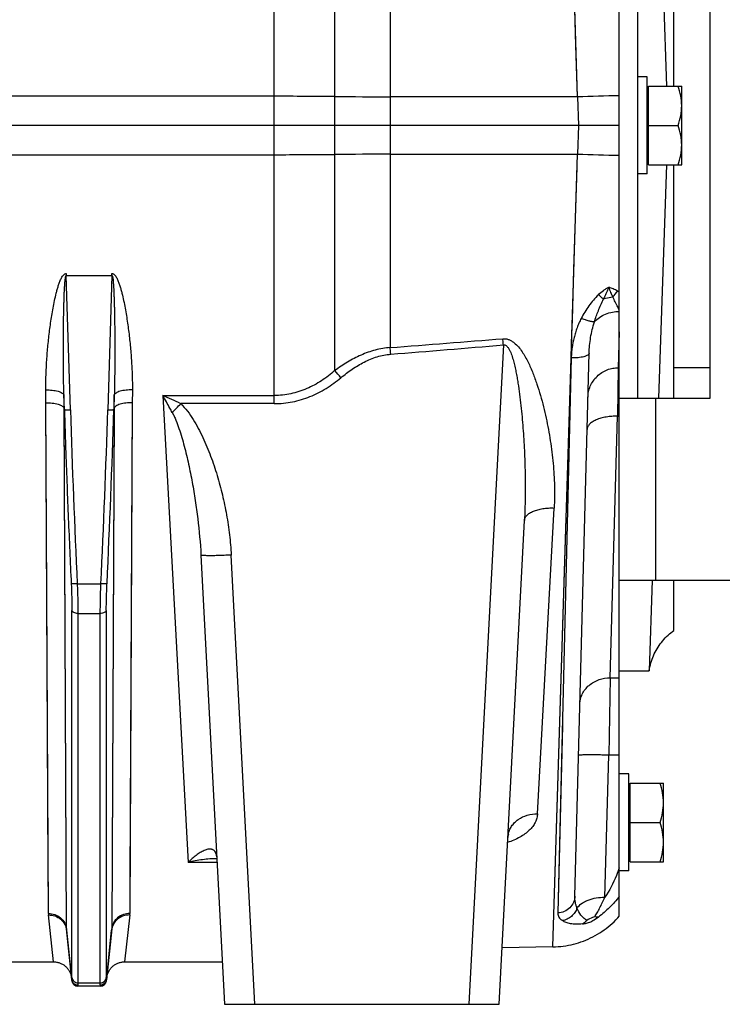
# Model space of a CAD drawing. Extents: x -1598 to 1181, y 8 to 1360.
# Tile 57 of 62: x 731 to 847, y 575 to 737. Entities that reach past the tile are written whole.
import ezdxf

# ---------------------------------------------------------------- set-up
doc = ezdxf.new("R2010")
doc.units = 0
doc.header["$LTSCALE"] = 65.395
doc.layers.add('00164126_1', color=7, linetype='CONTINUOUS')
doc.layers.add('SG38_1', color=7, linetype='CONTINUOUS')

msp = doc.modelspace()

# ---------------------------------------------------------------- linework, layer by layer
at = {"layer": '00164126_1', "color": 7, "linetype": 'CONTINUOUS'}
for p, q in [((829.61, 735.87), (829.61, 795.04)), ((832.61, 765.04), (832.61, 675.04)), ((844.61, 675.04), (844.61, 765.04)), ((829.61, 645.04), (829.61, 704.2)), ((829.61, 675.04), (844.61, 675.04)), ((829.61, 645.04), (984.61, 645.04))]:
    msp.add_line(p, q, dxfattribs=at)
at = {"layer": '00164126_1', "color": 9, "linetype": 'CONTINUOUS'}
msp.add_line((835.61, 675.04), (835.61, 645.04), dxfattribs=at)
at = {"layer": 'SG38_1', "color": 9, "linetype": 'CONTINUOUS'}
for p, q in [((782.68, 679.6), (782.68, 857.03)), ((791.8, 841.89), (791.8, 683.39)), ((822.72, 724.77), (821.68, 758.33)), ((772.68, 674.14), (772.68, 748.2)), ((822.45, 733.27), (822.19, 741.72)), ((822.72, 724.77), (822.45, 733.27)), ((772.68, 724.85), (512.61, 724.85)), ((822.72, 724.77), (791.8, 724.78)), ((822.72, 724.77), (822.88, 720.04)), ((822.88, 720.04), (822.72, 715.31)), ((512.61, 715.22), (772.68, 715.22)), ((791.8, 715.29), (822.72, 715.31)), ((821.68, 681.75), (822.72, 715.31)), ((822.39, 704.69), (822.65, 713.18)), ((822.13, 696.26), (822.39, 704.69)), ((822, 692.07), (822.13, 696.26)), ((739.02, 673.14), (738.34, 695.28)), ((745.88, 695.28), (745.2, 673.14)), ((810.48, 683.82), (804.78, 575.04)), ((818.66, 584.52), (821.68, 681.69)), ((821.68, 681.69), (819.46, 590.11)), ((821.53, 677.14), (821.68, 681.69)), ((754.27, 675.49), (772.68, 675.49)), ((754.27, 675.49), (758.45, 598.46)), ((738.38, 587.48), (737.97, 673.4)), ((738.38, 587.48), (737.97, 673.17)), ((746.26, 673.4), (745.84, 587.48)), ((746.25, 673.17), (745.84, 587.48)), ((772.68, 674.14), (757.24, 674.14)), ((828.11, 628.9), (829.3, 672.06)), ((816.12, 606.49), (818.86, 656.92)), ((769.45, 575.04), (765.56, 649.16)), ((740.15, 644.4), (744.07, 644.4)), ((739.27, 579.44), (739.27, 640.04)), ((740.27, 639.53), (743.96, 639.53)), ((740.27, 639.53), (740.27, 578.59)), ((743.96, 578.59), (743.96, 639.53)), ((744.95, 640.04), (744.95, 579.44)), ((828.11, 628.9), (827.89, 616.15)), ((828.11, 628.9), (829.61, 628.9)), ((820.21, 621.02), (819.46, 590.11)), ((827.2, 592.69), (827.89, 616.15)), ((829.61, 616.15), (827.89, 616.15)), ((763.17, 599.45), (763.17, 599.45)), ((763.17, 599.45), (763.17, 599.45)), ((763.23, 598.46), (758.45, 598.46)), ((739.26, 579.09), (738.38, 587.48)), ((745.84, 587.48), (744.96, 579.09)), ((740.27, 578.59), (743.96, 578.59)), ((740.26, 578.1), (740.26, 578.04)), ((743.96, 578.04), (743.97, 578.1))]:
    msp.add_line(p, q, dxfattribs=at)
at = {"layer": 'SG38_1', "color": 6, "linetype": 'CONTINUOUS'}
for p, q in [((836.08, 765.04), (837.41, 726.54)), ((838.61, 726.54), (838.61, 765.04)), ((829.61, 704.2), (829.61, 735.87)), ((834.21, 728.04), (832.61, 728.04)), ((834.21, 712.04), (834.21, 728.04)), ((834.41, 726.54), (839.91, 726.54)), ((839.91, 713.54), (839.91, 726.54)), ((829.61, 720.04), (512.61, 720.04)), ((834.41, 720.04), (839.33, 720.04)), ((834.41, 713.54), (839.91, 713.54)), ((837.41, 713.54), (836.08, 675.04)), ((837.41, 713.54), (836.08, 675.04)), ((838.61, 675.04), (838.61, 713.54)), ((834.21, 712.04), (832.61, 712.04)), ((822.28, 592.9), (824.63, 682.45)), ((829.61, 680.04), (829.44, 680.04)), ((844.61, 680.04), (838.61, 680.04)), ((809.77, 575.04), (813.95, 654.86)), ((760.57, 649.16), (764.45, 575.04)), ((829.61, 589.56), (829.61, 645.04)), ((835.05, 645.04), (834.53, 630.04)), ((838.61, 636.7), (838.61, 645.04)), ((829.61, 630.04), (834.53, 630.04)), ((831.21, 613.04), (829.61, 613.04)), ((831.21, 597.04), (831.21, 613.04)), ((831.41, 611.54), (836.91, 611.54)), ((836.91, 598.54), (836.91, 611.54)), ((831.41, 605.04), (836.33, 605.04)), ((831.41, 598.54), (836.91, 598.54)), ((831.21, 597.04), (829.61, 597.04)), ((738.39, 587.26), (739.27, 578.93)), ((744.96, 578.93), (745.83, 587.26)), ((818.66, 584.52), (810.26, 584.37)), ((726.98, 582.04), (736.24, 582.04)), ((747.98, 582.04), (764.09, 582.04)), ((743.96, 578.04), (740.26, 578.04)), ((764.45, 575.04), (809.77, 575.04))]:
    msp.add_line(p, q, dxfattribs=at)
at = {"layer": 'SG38_1', "color": 2, "linetype": 'CONTINUOUS'}
for p, q in [((834.41, 713.54), (834.41, 726.54)), ((738.34, 695.6), (738.34, 695.28)), ((745.88, 695.28), (745.88, 695.6)), ((738.34, 695.28), (745.88, 695.28)), ((829.61, 686), (829.44, 680.06)), ((829.61, 686), (829.49, 682.04)), ((829.48, 681.49), (829.46, 681.03)), ((829.44, 680.06), (829.3, 672.06)), ((735.4, 590.03), (734.98, 674.29)), ((738.03, 673.17), (737.95, 675.58)), ((746.27, 675.58), (746.19, 673.17)), ((749.24, 674.29), (748.83, 590.03)), ((749.24, 674.29), (748.85, 595.46)), ((737.97, 673.4), (738.03, 673.17)), ((746.19, 673.17), (746.26, 673.4)), ((829.3, 672.06), (829.61, 672.06)), ((831.41, 598.54), (831.41, 611.54)), ((736.24, 582.04), (735.41, 589.78)), ((748.81, 589.78), (747.98, 582.04))]:
    msp.add_line(p, q, dxfattribs=at)
at = {"layer": 'SG38_1', "color": 9, "linetype": 'CONTINUOUS'}
for points in [[(821.68, 681.75), (821.8, 685.85), (821.87, 687.92), (821.93, 689.99), (822, 692.07)], [(821.12, 663.84), (821.32, 670.42), (821.39, 672.65), (821.46, 674.89), (821.53, 677.14)], [(820.85, 655.3), (821.05, 661.68), (821.12, 663.84)], [(818.66, 584.52), (818.66, 584.54), (820.85, 655.3)]]:
    msp.add_lwpolyline(points, dxfattribs=at)
at = {"layer": 'SG38_1', "color": 2, "linetype": 'CONTINUOUS'}
for points in [[(735.37, 594.46), (735.37, 595.46), (735.36, 596.5), (735.36, 597.57), (734.98, 674.29)], [(748.85, 595.46), (748.85, 594.46), (748.85, 593.5), (748.84, 592.58), (748.84, 591.69), (748.83, 590.84), (748.83, 590.03)]]:
    msp.add_lwpolyline(points, dxfattribs=at)
at = {"layer": 'SG38_1', "color": 6, "linetype": 'CONTINUOUS'}
for points in [[(834.53, 630.04), (834.54, 630.11), (834.6, 630.43), (834.66, 630.74), (834.74, 631.05), (834.82, 631.36), (834.92, 631.67), (835.02, 631.97), (835.13, 632.27), (835.26, 632.56), (835.39, 632.85), (835.53, 633.14), (835.68, 633.42), (835.84, 633.7), (836.01, 633.97), (836.19, 634.24), (836.38, 634.5), (836.57, 634.75), (836.77, 635), (836.98, 635.24), (837.2, 635.48), (837.42, 635.71), (837.66, 635.93), (837.9, 636.14), (838.14, 636.35), (838.39, 636.54), (838.61, 636.7)], [(811.21, 602.57), (811.22, 602.66), (811.23, 602.75), (811.25, 602.83), (811.28, 602.9), (811.3, 602.95), (811.32, 602.99), (811.33, 603.02), (811.34, 603.04), (811.35, 603.05), (811.35, 603.05)], [(811.35, 603.05), (811.35, 603.05), (811.34, 603.04), (811.33, 603.02), (811.31, 603), (811.28, 602.98), (811.25, 602.95), (811.23, 602.93)], [(763.16, 599.45), (763.15, 599.45), (763.15, 599.45), (763.16, 599.45), (763.16, 599.44), (763.16, 599.43), (763.16, 599.41), (763.17, 599.38), (763.17, 599.35), (763.18, 599.32), (763.18, 599.28), (763.19, 599.23), (763.19, 599.21)], [(818.66, 584.52), (819.09, 584.53), (819.52, 584.56), (819.94, 584.6), (820.37, 584.65), (820.8, 584.71), (821.22, 584.78), (821.64, 584.87), (822.06, 584.97), (822.47, 585.08), (822.88, 585.2), (823.29, 585.34), (823.7, 585.48), (824.1, 585.64), (824.49, 585.81), (824.88, 585.99), (825.27, 586.18), (825.64, 586.39), (826.02, 586.6), (826.38, 586.82), (826.74, 587.06), (827.1, 587.3), (827.44, 587.55), (827.78, 587.82), (828.11, 588.09), (828.44, 588.38), (828.75, 588.67), (829.06, 588.97), (829.36, 589.28), (829.61, 589.56)], [(736.24, 582.04), (736.32, 582.04), (736.45, 582.03), (736.58, 582.02), (736.71, 582), (736.84, 581.98), (736.97, 581.95), (737.09, 581.91), (737.22, 581.87), (737.34, 581.83), (737.46, 581.78), (737.58, 581.72), (737.7, 581.66), (737.81, 581.6), (737.92, 581.53), (738.03, 581.45), (738.13, 581.37), (738.23, 581.29), (738.32, 581.2), (738.42, 581.1), (738.5, 581.01), (738.59, 580.91), (738.67, 580.8), (738.74, 580.69), (738.81, 580.58), (738.88, 580.47), (738.94, 580.35), (738.99, 580.23), (739.04, 580.11), (739.08, 579.99), (739.12, 579.87), (739.16, 579.74), (739.18, 579.61), (739.21, 579.48), (739.22, 579.35)], [(745, 579.35), (745.02, 579.48), (745.04, 579.61), (745.07, 579.74), (745.1, 579.87), (745.14, 579.99), (745.18, 580.11), (745.23, 580.23), (745.29, 580.35), (745.35, 580.47), (745.41, 580.58), (745.48, 580.69), (745.56, 580.8), (745.63, 580.91), (745.72, 581.01), (745.81, 581.1), (745.9, 581.2), (745.99, 581.29), (746.09, 581.37), (746.2, 581.45), (746.3, 581.53), (746.41, 581.6), (746.53, 581.66), (746.64, 581.72), (746.76, 581.78), (746.88, 581.83), (747, 581.87), (747.13, 581.91), (747.26, 581.95), (747.38, 581.98), (747.51, 582), (747.64, 582.02), (747.77, 582.03), (747.9, 582.04), (747.98, 582.04)]]:
    msp.add_lwpolyline(points, dxfattribs=at)
at = {"layer": 'SG38_1', "color": 9, "linetype": 'CONTINUOUS'}
for centre, radius, start, end in [((772.75, -674.58), 1399.43, 89.5935, 90.00271), ((792.64, 2135.33), 1410.55, 269.5952, 269.96574), ((836.51, 324.36), 400.64, 90.9872, 91.9735), ((772.7, 2128.98), 1413.76, 269.99936, 270.40442), ((792.59, -681.08), 1396.37, 90.03238, 90.40668), ((835.87, 1090.68), 375.6, 267.9937, 269.0457), ((819.39, 675.53), 19.84, 59.0085, 60.0562), ((411.16, 5627.79), 4959.03, 274.40216, 274.61759), ((413.19, 5437.49), 4770.24, 274.5534, 274.77741), ((674.85, 587.59), 141.75, 39.8479, 40.4743), ((719.44, 594.97), 87.73, 64.4741, 66.6075), ((2515.61, 728.65), 1777.45, 181.78967, 182.71665), ((-1009.41, 727.78), 1755.46, 357.27759, 358.21618), ((670.12, 757.53), 120.6, 315.29, 316.2508), ((814.72, 602.38), 3.52, 168.7995, 176.9909), ((814.73, 602.38), 3.53, 168.7999, 170.6846), ((740.65, 587.5), 2.27, 180.2984, 185.9802), ((743.58, 587.5), 2.27, 354.0199, 359.7018)]:
    msp.add_arc(centre, radius, start, end, dxfattribs=at)
at = {"layer": 'SG38_1', "color": 2, "linetype": 'CONTINUOUS'}
for centre, radius, start, end in [((824.53, 695.67), 5.61, 315.7095, 328.2323), ((737.8, 590.04), 2.41, 180.1781, 186.1588), ((746.31, 590.04), 2.51, 353.911, 359.6383), ((740.22, 579.19), 0.959, 185.7303, 189.0836), ((744, 579.19), 0.969, 350.9822, 354.275)]:
    msp.add_arc(centre, radius, start, end, dxfattribs=at)
at = {"layer": 'SG38_1', "color": 6, "linetype": 'CONTINUOUS'}
for centre, radius, start, end in [((-1025.91, 728.46), 1772.97, 357.28332, 358.2132), ((740.26, 579.04), 1, 186, 270), ((743.96, 579.04), 1, 270, 354)]:
    msp.add_arc(centre, radius, start, end, dxfattribs=at)
for points, knots in [([(839.91, 723.29), (839.91, 723.84), (839.8, 724.95), (839.51, 726.01), (839.33, 726.54)], [0, 0, 0, 0, 0.498117, 1, 1, 1, 1]), ([(839.33, 720.04), (839.51, 720.56), (839.8, 721.63), (839.91, 722.74), (839.91, 723.29)], [0, 0, 0, 0, 0.501883, 1, 1, 1, 1]), ([(839.91, 716.79), (839.91, 717.34), (839.8, 718.45), (839.51, 719.51), (839.33, 720.04)], [0, 0, 0, 0, 0.498117, 1, 1, 1, 1]), ([(839.33, 713.54), (839.51, 714.06), (839.8, 715.13), (839.91, 716.24), (839.91, 716.79)], [0, 0, 0, 0, 0.501883, 1, 1, 1, 1]), ([(836.91, 608.29), (836.91, 608.84), (836.8, 609.95), (836.51, 611.01), (836.33, 611.54)], [0, 0, 0, 0, 0.498117, 1, 1, 1, 1]), ([(836.33, 605.04), (836.51, 605.56), (836.8, 606.63), (836.91, 607.74), (836.91, 608.29)], [0, 0, 0, 0, 0.501883, 1, 1, 1, 1]), ([(836.91, 601.79), (836.91, 602.34), (836.8, 603.45), (836.51, 604.51), (836.33, 605.04)], [0, 0, 0, 0, 0.498117, 1, 1, 1, 1]), ([(836.33, 598.54), (836.51, 599.06), (836.8, 600.13), (836.91, 601.24), (836.91, 601.79)], [0, 0, 0, 0, 0.501883, 1, 1, 1, 1])]:
    msp.add_open_spline(points, degree=3, knots=knots, dxfattribs=at)
at = {"layer": 'SG38_1', "color": 2, "linetype": 'CONTINUOUS'}
for points, knots in [([(734.97, 676.41), (734.96, 677.23), (734.99, 678.86), (735.11, 681.3), (735.31, 683.76), (735.54, 685.81), (735.76, 687.45), (735.95, 688.68), (736.16, 689.91), (736.4, 691.14), (736.64, 692.16), (736.85, 692.97), (737.03, 693.57), (737.19, 694.07), (737.35, 694.46), (737.48, 694.75), (737.63, 695.03), (737.78, 695.25), (737.92, 695.4), (738.04, 695.51), (738.18, 695.58), (738.29, 695.6), (738.34, 695.6)], [0, 0, 0, 0, 0.122689, 0.246103, 0.370207, 0.494956, 0.55756, 0.620311, 0.683201, 0.746228, 0.809389, 0.841021, 0.87269, 0.904397, 0.920268, 0.936154, 0.952057, 0.967982, 0.975966, 0.983964, 0.991978, 1, 1, 1, 1]), ([(745.88, 695.6), (745.91, 695.6), (745.96, 695.6), (746.07, 695.57), (746.18, 695.51), (746.3, 695.4), (746.45, 695.25), (746.59, 695.03), (746.74, 694.75), (746.87, 694.46), (747.03, 694.07), (747.2, 693.57), (747.37, 692.97), (747.59, 692.16), (747.82, 691.14), (748.06, 689.91), (748.27, 688.68), (748.46, 687.45), (748.68, 685.81), (748.91, 683.76), (749.11, 681.3), (749.23, 678.86), (749.26, 677.23), (749.25, 676.41)], [0, 0, 0, 0, 0.004027, 0.008051, 0.016065, 0.024064, 0.032048, 0.047974, 0.063877, 0.079763, 0.095633, 0.127338, 0.159005, 0.190637, 0.253795, 0.31682, 0.379709, 0.442457, 0.505059, 0.629803, 0.753902, 0.877313, 1, 1, 1, 1]), ([(829.3, 692.72), (829.19, 692.78), (828.96, 692.91), (828.61, 693.07), (828.24, 693.21), (827.99, 693.3), (827.86, 693.34)], [0, 0, 0, 0, 0.244734, 0.492809, 0.744517, 1, 1, 1, 1]), ([(827.86, 693.34), (827.94, 693.05), (828.14, 692.51), (828.41, 692), (828.54, 691.76)], [0, 0, 0, 0, 0.518996, 1, 1, 1, 1]), ([(734.98, 674.29), (734.98, 674.46), (734.98, 675.17), (734.97, 675.88), (734.97, 676.41)], [0, 0, 0, 0, 0.249475, 1, 1, 1, 1]), ([(749.25, 676.41), (749.25, 676.24), (749.25, 675.53), (749.24, 674.82), (749.24, 674.29)], [0, 0, 0, 0, 0.250521, 1, 1, 1, 1]), ([(737.95, 675.58), (737.96, 675.4), (737.96, 674.67), (737.96, 673.95), (737.97, 673.4)], [0, 0, 0, 0, 0.250521, 1, 1, 1, 1]), ([(746.26, 673.4), (746.26, 673.59), (746.26, 674.31), (746.26, 675.03), (746.27, 675.58)], [0, 0, 0, 0, 0.249474, 1, 1, 1, 1]), ([(824.23, 588.89), (824.13, 588.77), (823.92, 588.55), (823.66, 588.37), (823.53, 588.3)], [0, 0, 0, 0, 0.509889, 1, 1, 1, 1]), ([(823.53, 588.3), (823.63, 588.32), (823.85, 588.35), (824.19, 588.43), (824.55, 588.53), (824.79, 588.61), (824.91, 588.66)], [0, 0, 0, 0, 0.225891, 0.467047, 0.725034, 1, 1, 1, 1]), ([(825.55, 589.46), (825.43, 589.42), (824.98, 589.28), (824.54, 589.08), (824.23, 588.89)], [0, 0, 0, 0, 0.246601, 1, 1, 1, 1]), ([(824.91, 588.66), (825.02, 588.72), (825.45, 588.96), (825.86, 589.23), (826.16, 589.44)], [0, 0, 0, 0, 0.254676, 1, 1, 1, 1]), ([(826.16, 589.44), (826.11, 589.43), (825.91, 589.4), (825.7, 589.42), (825.55, 589.46)], [0, 0, 0, 0, 0.226791, 1, 1, 1, 1]), ([(739.26, 579.09), (739.26, 579.08), (739.26, 579.05), (739.26, 579.01), (739.26, 578.99)], [0, 0, 0, 0, 0.29146, 1, 1, 1, 1]), ([(739.26, 578.99), (739.27, 578.87), (739.34, 578.63), (739.57, 578.34), (739.89, 578.14), (740.13, 578.1), (740.26, 578.1)], [0, 0, 0, 0, 0.249337, 0.499043, 0.749299, 1, 1, 1, 1]), ([(740.26, 578.2), (740.14, 578.2), (739.91, 578.24), (739.6, 578.42), (739.36, 578.7), (739.29, 578.93), (739.27, 579.04)], [0, 0, 0, 0, 0.241593, 0.499753, 0.757895, 1, 1, 1, 1]), ([(744.95, 579.04), (744.94, 578.92), (744.86, 578.7), (744.63, 578.43), (744.32, 578.25), (744.08, 578.2), (743.97, 578.2)], [0, 0, 0, 0, 0.248119, 0.497575, 0.74841, 1, 1, 1, 1]), ([(743.97, 578.1), (744.09, 578.1), (744.33, 578.14), (744.65, 578.34), (744.88, 578.63), (744.95, 578.87), (744.96, 578.99)], [0, 0, 0, 0, 0.250701, 0.500957, 0.750663, 1, 1, 1, 1]), ([(744.96, 578.99), (744.96, 579), (744.96, 579.03), (744.96, 579.07), (744.96, 579.09)], [0, 0, 0, 0, 0.209141, 1, 1, 1, 1]), ([(740.26, 578.1), (740.26, 578.11), (740.25, 578.14), (740.25, 578.18), (740.26, 578.2)], [0, 0, 0, 0, 0.204494, 1, 1, 1, 1]), ([(743.97, 578.2), (743.97, 578.19), (743.97, 578.16), (743.97, 578.12), (743.97, 578.1)], [0, 0, 0, 0, 0.296015, 1, 1, 1, 1])]:
    msp.add_open_spline(points, degree=3, knots=knots, dxfattribs=at)
at = {"layer": 'SG38_1', "color": 9, "linetype": 'CONTINUOUS'}
for points, knots in [([(737.95, 675.58), (737.93, 676.41), (737.9, 678.08), (737.87, 680.59), (737.87, 682.68), (737.87, 684.36), (737.88, 685.61), (737.89, 686.87), (737.91, 688.13), (737.92, 689.17), (737.94, 690.01), (737.96, 690.63), (737.98, 691.26), (738, 691.88), (738.02, 692.5), (738.05, 693.02), (738.07, 693.42), (738.09, 693.73), (738.11, 694.03), (738.14, 694.33), (738.17, 694.62), (738.2, 694.86), (738.23, 695.03), (738.25, 695.13), (738.27, 695.2), (738.29, 695.25), (738.32, 695.28), (738.34, 695.28)], [0, 0, 0, 0, 0.126752, 0.253767, 0.380953, 0.444581, 0.508215, 0.57184, 0.635433, 0.698962, 0.730688, 0.762377, 0.794014, 0.82558, 0.857043, 0.888349, 0.903916, 0.919396, 0.934756, 0.949938, 0.964824, 0.979144, 0.985884, 0.992052, 0.994772, 0.997074, 1, 1, 1, 1]), ([(745.88, 695.28), (745.9, 695.28), (745.93, 695.25), (745.95, 695.2), (745.97, 695.13), (745.99, 695.03), (746.03, 694.86), (746.06, 694.62), (746.09, 694.33), (746.11, 694.03), (746.13, 693.73), (746.15, 693.42), (746.17, 693.01), (746.2, 692.5), (746.22, 691.88), (746.24, 691.26), (746.26, 690.63), (746.28, 690.01), (746.3, 689.17), (746.32, 688.13), (746.33, 686.87), (746.35, 685.61), (746.35, 684.36), (746.36, 682.68), (746.35, 680.59), (746.32, 678.08), (746.29, 676.41), (746.27, 675.58)], [0, 0, 0, 0, 0.002929, 0.005232, 0.007953, 0.014121, 0.020861, 0.035181, 0.050067, 0.065248, 0.080609, 0.096089, 0.111656, 0.142962, 0.174425, 0.20599, 0.237627, 0.269315, 0.301041, 0.364571, 0.428163, 0.491787, 0.555422, 0.619049, 0.746234, 0.873249, 1, 1, 1, 1]), ([(826.16, 692.12), (825.59, 691.55), (824.54, 690.31), (823.69, 688.92), (823.32, 688.2)], [0, 0, 0, 0, 0.501599, 1, 1, 1, 1]), ([(826.16, 692.12), (826.43, 692.38), (826.84, 692.73), (827.42, 693.12), (827.71, 693.28), (827.86, 693.34)], [0, 0, 0, 0, 0.524801, 0.774236, 1, 1, 1, 1]), ([(826.98, 691.41), (826.92, 691.46), (826.65, 691.7), (826.38, 691.94), (826.16, 692.12)], [0, 0, 0, 0, 0.221519, 1, 1, 1, 1]), ([(827.86, 693.34), (827.83, 693.26), (827.77, 693.09), (827.63, 692.76), (827.45, 692.36), (827.21, 691.88), (827.05, 691.57), (826.98, 691.41)], [0, 0, 0, 0, 0.126199, 0.252063, 0.50266, 0.751871, 1, 1, 1, 1]), ([(825.5, 687.64), (825.7, 688.26), (826.16, 689.53), (826.69, 690.77), (826.98, 691.41)], [0, 0, 0, 0, 0.483085, 1, 1, 1, 1]), ([(826.98, 691.41), (827.1, 691.45), (827.61, 691.61), (828.14, 691.71), (828.54, 691.76)], [0, 0, 0, 0, 0.243902, 1, 1, 1, 1]), ([(829.61, 689.55), (829.52, 689.73), (829.16, 690.46), (828.8, 691.2), (828.54, 691.76)], [0, 0, 0, 0, 0.247154, 1, 1, 1, 1]), ([(825.5, 687.64), (825.74, 687.92), (826.31, 688.42), (827.33, 688.96), (828.46, 689.28), (829.23, 689.35), (829.61, 689.35)], [0, 0, 0, 0, 0.239376, 0.493734, 0.751563, 1, 1, 1, 1]), ([(823.32, 688.2), (823.19, 687.95), (822.95, 687.44), (822.63, 686.65), (822.36, 685.85), (822.06, 684.77), (821.85, 683.68), (821.72, 682.57), (821.69, 682.02), (821.68, 681.74)], [0, 0, 0, 0, 0.126709, 0.252834, 0.378432, 0.50354, 0.752415, 0.876361, 1, 1, 1, 1]), ([(825.5, 687.64), (825.45, 687.64), (825.33, 687.64), (825.03, 687.68), (824.58, 687.78), (823.98, 687.96), (823.55, 688.11), (823.32, 688.2)], [0, 0, 0, 0, 0.073269, 0.164168, 0.394663, 0.679042, 1, 1, 1, 1]), ([(824.63, 682.46), (824.65, 683.32), (824.83, 685.08), (825.23, 686.79), (825.5, 687.64)], [0, 0, 0, 0, 0.49413, 1, 1, 1, 1]), ([(810.39, 684.86), (810.56, 684.87), (810.9, 684.86), (811.4, 684.72), (811.85, 684.5), (812.4, 684.11), (812.99, 683.51), (813.59, 682.71), (814.1, 681.86), (814.56, 680.99), (814.98, 680.09), (815.48, 678.89), (816.03, 677.35), (816.61, 675.5), (817.11, 673.63), (817.54, 671.76), (817.92, 669.88), (818.34, 667.4), (818.73, 664.3), (818.95, 660.6), (818.92, 658.14), (818.86, 656.92)], [0, 0, 0, 0, 0.016657, 0.033263, 0.049792, 0.066241, 0.098903, 0.131388, 0.163735, 0.195966, 0.228096, 0.26013, 0.323918, 0.387351, 0.450422, 0.513124, 0.575444, 0.637368, 0.75997, 0.880857, 1, 1, 1, 1]), ([(810.48, 683.82), (810.47, 683.91), (810.44, 684.25), (810.41, 684.6), (810.39, 684.86)], [0, 0, 0, 0, 0.245891, 1, 1, 1, 1]), ([(791.8, 683.39), (790.97, 683.33), (789.32, 683.05), (786.96, 682.2), (784.74, 681.03), (783.35, 680.1), (782.68, 679.6)], [0, 0, 0, 0, 0.249854, 0.499817, 0.749877, 1, 1, 1, 1]), ([(783.68, 678.42), (784.27, 678.92), (785.5, 679.86), (787.48, 681.05), (789.26, 681.8), (790.75, 682.17), (791.51, 682.27), (791.89, 682.3)], [0, 0, 0, 0, 0.251831, 0.502472, 0.751697, 0.875956, 1, 1, 1, 1]), ([(791.89, 682.3), (791.88, 682.4), (791.85, 682.76), (791.82, 683.12), (791.8, 683.39)], [0, 0, 0, 0, 0.25302, 1, 1, 1, 1]), ([(810.48, 683.82), (810.55, 683.84), (810.72, 683.84), (810.94, 683.73), (811.11, 683.58), (811.26, 683.39), (811.39, 683.2), (811.54, 682.92), (811.7, 682.56), (811.87, 682.12), (812.01, 681.67), (812.14, 681.22), (812.3, 680.61), (812.47, 679.85), (812.65, 678.93), (812.82, 678), (813.01, 676.77), (813.22, 675.22), (813.43, 673.36), (813.61, 671.51), (813.8, 669.03), (813.98, 665.94), (814.09, 662.23), (814.1, 658.54), (814.02, 656.08), (813.95, 654.86)], [0, 0, 0, 0, 0.007938, 0.015871, 0.023801, 0.031724, 0.039639, 0.047549, 0.063353, 0.079149, 0.094938, 0.11072, 0.126496, 0.158029, 0.189542, 0.221032, 0.252501, 0.315371, 0.37815, 0.440833, 0.503418, 0.628268, 0.75267, 0.876591, 1, 1, 1, 1]), ([(824.63, 682.46), (824.63, 682.43), (824.61, 682.37), (824.57, 682.29), (824.49, 682.21), (824.35, 682.1), (824.1, 681.99), (823.74, 681.87), (823.3, 681.78), (822.79, 681.72), (822.25, 681.69), (821.87, 681.68), (821.68, 681.69)], [0, 0, 0, 0, 0.02607, 0.054707, 0.087816, 0.126518, 0.222355, 0.342882, 0.485548, 0.646189, 0.819617, 1, 1, 1, 1]), ([(821.68, 681.75), (821.68, 681.74), (821.68, 681.72), (821.68, 681.7), (821.68, 681.69), (821.68, 681.69)], [0, 0, 0, 0, 0.500675, 0.751204, 1, 1, 1, 1]), ([(782.68, 679.6), (781.98, 678.99), (780.51, 677.86), (778.07, 676.54), (775.43, 675.69), (773.6, 675.49), (772.68, 675.49)], [0, 0, 0, 0, 0.251857, 0.502313, 0.75153, 1, 1, 1, 1]), ([(824.44, 675.2), (824.44, 675.5), (824.52, 676.11), (824.8, 677.03), (825.27, 677.9), (825.92, 678.67), (826.72, 679.3), (827.6, 679.75), (828.52, 680.01), (829.14, 680.06), (829.44, 680.06)], [0, 0, 0, 0, 0.11685, 0.240443, 0.368975, 0.500121, 0.631251, 0.759737, 0.883254, 1, 1, 1, 1]), ([(772.68, 674.14), (773.69, 674.14), (775.7, 674.34), (778.59, 675.22), (781.28, 676.6), (782.91, 677.78), (783.68, 678.42)], [0, 0, 0, 0, 0.249963, 0.499948, 0.749963, 1, 1, 1, 1]), ([(734.97, 676.41), (735.32, 676.42), (735.84, 676.39), (736.51, 676.3), (736.96, 676.19), (737.35, 676.07), (737.65, 675.92), (737.85, 675.76), (737.94, 675.64), (737.95, 675.58)], [0, 0, 0, 0, 0.325199, 0.48542, 0.632946, 0.760487, 0.863562, 0.941821, 1, 1, 1, 1]), ([(749.25, 676.41), (748.9, 676.42), (748.38, 676.39), (747.71, 676.3), (747.26, 676.19), (746.87, 676.07), (746.57, 675.92), (746.37, 675.76), (746.29, 675.64), (746.27, 675.58)], [0, 0, 0, 0, 0.3252, 0.485422, 0.632948, 0.76049, 0.863563, 0.941822, 1, 1, 1, 1]), ([(734.98, 674.29), (735.33, 674.29), (735.85, 674.26), (736.52, 674.16), (736.98, 674.05), (737.36, 673.92), (737.66, 673.76), (737.87, 673.6), (737.95, 673.47), (737.97, 673.4)], [0, 0, 0, 0, 0.32321, 0.482619, 0.629628, 0.757088, 0.860644, 0.940044, 1, 1, 1, 1]), ([(749.24, 674.29), (748.89, 674.29), (748.37, 674.26), (747.7, 674.16), (747.25, 674.05), (746.86, 673.92), (746.56, 673.76), (746.36, 673.6), (746.27, 673.47), (746.26, 673.4)], [0, 0, 0, 0, 0.323202, 0.482616, 0.629632, 0.757097, 0.860653, 0.940049, 1, 1, 1, 1]), ([(755.83, 672.69), (755.7, 672.92), (755.38, 673.51), (754.86, 674.45), (754.47, 675.14), (754.27, 675.49)], [0, 0, 0, 0, 0.252321, 0.628012, 1, 1, 1, 1]), ([(738.03, 673.17), (738.1, 670.78), (738.3, 664.78), (738.67, 655.2), (738.99, 648.01), (739.16, 644.42)], [0, 0, 0, 0, 0.25, 0.625, 1, 1, 1, 1]), ([(738.03, 673.17), (738.03, 673.17), (738.04, 673.16), (738.08, 673.16), (738.14, 673.15), (738.24, 673.14), (738.36, 673.14), (738.5, 673.13), (738.73, 673.13), (738.9, 673.14), (739.02, 673.14)], [0, 0, 0, 0, 0.014254, 0.03629, 0.10395, 0.20161, 0.326182, 0.47354, 0.638745, 1, 1, 1, 1]), ([(745.2, 673.14), (745.32, 673.14), (745.49, 673.13), (745.72, 673.13), (745.86, 673.14), (745.99, 673.14), (746.08, 673.15), (746.14, 673.16), (746.18, 673.16), (746.19, 673.17), (746.19, 673.17)], [0, 0, 0, 0, 0.361238, 0.526442, 0.673803, 0.798379, 0.896044, 0.963708, 0.985745, 1, 1, 1, 1]), ([(755.83, 672.69), (755.94, 672.48), (756.15, 672.06), (756.54, 671.17), (756.96, 670.01), (757.41, 668.58), (757.95, 666.64), (758.54, 664.16), (759.14, 661.17), (759.65, 658.16), (760.19, 654.17), (760.46, 651.16), (760.57, 649.16)], [0, 0, 0, 0, 0.029078, 0.058948, 0.120121, 0.182402, 0.245276, 0.371818, 0.498609, 0.625117, 0.751016, 1, 1, 1, 1]), ([(757.24, 674.14), (757.64, 673.75), (758.38, 672.9), (759.32, 671.52), (760.15, 670.07), (761.14, 668.07), (762.21, 665.49), (763.27, 662.32), (764.14, 659.08), (764.82, 655.81), (765.31, 652.5), (765.5, 650.27), (765.56, 649.16)], [0, 0, 0, 0, 0.062483, 0.124991, 0.187505, 0.250019, 0.375018, 0.500022, 0.625023, 0.75002, 0.875013, 1, 1, 1, 1]), ([(829.3, 672.06), (828.99, 672.07), (828.38, 672.05), (827.47, 671.95), (826.6, 671.76), (825.81, 671.49), (825.15, 671.15), (824.67, 670.75), (824.37, 670.32), (824.3, 670), (824.3, 669.86)], [0, 0, 0, 0, 0.15375, 0.311913, 0.466829, 0.610437, 0.736219, 0.84117, 0.927039, 1, 1, 1, 1]), ([(813.95, 654.86), (813.96, 654.93), (813.98, 655.08), (814.09, 655.38), (814.36, 655.74), (814.83, 656.11), (815.45, 656.42), (816.18, 656.66), (817.02, 656.84), (817.92, 656.93), (818.54, 656.94), (818.86, 656.92)], [0, 0, 0, 0, 0.038885, 0.07902, 0.166906, 0.269783, 0.389573, 0.525507, 0.675083, 0.834685, 1, 1, 1, 1]), ([(765.56, 649.16), (765.26, 649.14), (764.65, 649.12), (763.74, 649.08), (762.87, 649.06), (762.19, 649.05), (761.71, 649.05), (761.4, 649.06), (761.15, 649.07), (760.94, 649.08), (760.78, 649.1), (760.68, 649.11), (760.62, 649.13), (760.59, 649.14), (760.57, 649.15), (760.57, 649.16)], [0, 0, 0, 0, 0.18125, 0.366554, 0.54483, 0.70401, 0.772976, 0.833449, 0.884643, 0.926205, 0.958003, 0.980338, 0.988125, 0.993824, 1, 1, 1, 1]), ([(739.16, 644.42), (739.2, 643.66), (739.25, 642.2), (739.27, 640.73), (739.27, 640.04)], [0, 0, 0, 0, 0.522426, 1, 1, 1, 1]), ([(740.15, 644.4), (740.03, 644.4), (739.86, 644.39), (739.63, 644.39), (739.49, 644.39), (739.36, 644.39), (739.27, 644.4), (739.21, 644.41), (739.17, 644.41), (739.16, 644.42), (739.16, 644.42)], [0, 0, 0, 0, 0.36285, 0.528597, 0.676224, 0.800733, 0.897961, 0.964812, 0.986317, 1, 1, 1, 1]), ([(740.15, 644.4), (740.19, 643.56), (740.24, 641.93), (740.27, 640.31), (740.27, 639.53)], [0, 0, 0, 0, 0.522432, 1, 1, 1, 1]), ([(743.96, 639.53), (743.96, 640.31), (743.98, 641.93), (744.03, 643.56), (744.07, 644.4)], [0, 0, 0, 0, 0.477568, 1, 1, 1, 1]), ([(745.06, 644.42), (745.06, 644.42), (745.05, 644.41), (745.01, 644.41), (744.95, 644.4), (744.86, 644.39), (744.73, 644.39), (744.59, 644.39), (744.36, 644.39), (744.19, 644.4), (744.07, 644.4)], [0, 0, 0, 0, 0.01394, 0.035683, 0.102892, 0.200304, 0.324829, 0.472325, 0.637827, 1, 1, 1, 1]), ([(744.95, 640.04), (744.95, 640.74), (744.97, 642.2), (745.03, 643.66), (745.06, 644.42)], [0, 0, 0, 0, 0.477604, 1, 1, 1, 1]), ([(740.27, 639.53), (740.15, 639.53), (739.92, 639.56), (739.65, 639.64), (739.47, 639.75), (739.34, 639.86), (739.28, 639.97), (739.27, 640.04)], [0, 0, 0, 0, 0.294689, 0.582401, 0.709665, 0.821529, 1, 1, 1, 1]), ([(744.95, 640.04), (744.94, 639.97), (744.88, 639.86), (744.75, 639.75), (744.57, 639.64), (744.3, 639.56), (744.07, 639.53), (743.96, 639.53)], [0, 0, 0, 0, 0.178471, 0.290335, 0.417599, 0.705311, 1, 1, 1, 1]), ([(823.11, 624.6), (823.12, 624.87), (823.19, 625.42), (823.48, 626.23), (823.95, 627.01), (824.6, 627.69), (825.4, 628.24), (826.55, 628.75), (827.5, 628.9), (828.11, 628.9)], [0, 0, 0, 0, 0.110068, 0.227538, 0.35184, 0.481606, 0.614519, 0.747515, 1, 1, 1, 1]), ([(827.89, 616.15), (827.58, 616.15), (826.97, 616.17), (826.06, 616.18), (825.31, 616.19), (824.75, 616.19), (824.37, 616.19), (824.02, 616.18), (823.72, 616.18), (823.47, 616.17), (823.26, 616.16), (823.1, 616.15), (822.99, 616.14), (822.92, 616.12), (822.9, 616.11), (822.89, 616.11), (822.89, 616.1)], [0, 0, 0, 0, 0.181577, 0.367284, 0.54598, 0.628872, 0.705524, 0.774623, 0.835185, 0.886413, 0.927941, 0.959621, 0.98172, 0.994732, 0.998159, 1, 1, 1, 1]), ([(816.12, 606.49), (816.1, 606.25), (816.02, 605.75), (815.75, 605.04), (815.32, 604.36), (814.75, 603.72), (814.04, 603.13), (812.87, 602.39), (811.87, 601.97), (811.17, 601.73)], [0, 0, 0, 0, 0.100938, 0.204551, 0.313715, 0.430777, 0.557404, 0.694515, 1, 1, 1, 1]), ([(811.27, 603.06), (811.32, 603.3), (811.47, 603.78), (811.83, 604.44), (812.32, 605.04), (813.14, 605.73), (814.42, 606.33), (815.55, 606.49), (816.12, 606.49)], [0, 0, 0, 0, 0.114431, 0.23114, 0.351078, 0.474755, 0.732217, 1, 1, 1, 1]), ([(763.17, 599.45), (763.14, 599.63), (763.08, 599.93), (762.9, 600.25), (762.73, 600.42), (762.6, 600.51), (762.46, 600.57), (762.27, 600.63), (762.02, 600.65), (761.71, 600.62), (761.4, 600.53), (761.08, 600.41), (760.75, 600.25), (760.31, 600), (759.76, 599.61), (759.1, 599.07), (758.66, 598.68), (758.45, 598.46)], [0, 0, 0, 0, 0.084871, 0.149878, 0.177574, 0.20319, 0.227852, 0.251945, 0.300421, 0.350804, 0.403933, 0.459955, 0.518766, 0.580364, 0.711036, 0.85112, 1, 1, 1, 1]), ([(763.2, 599.06), (762.41, 599.06), (760.81, 598.94), (759.24, 598.65), (758.45, 598.46)], [0, 0, 0, 0, 0.492838, 1, 1, 1, 1]), ([(829.61, 597.58), (829.47, 597.14), (828.85, 595.43), (827.98, 593.8), (827.2, 592.69)], [0, 0, 0, 0, 0.255794, 1, 1, 1, 1]), ([(822.28, 592.9), (822.27, 592.54), (822.11, 591.83), (821.48, 590.92), (820.56, 590.3), (819.83, 590.13), (819.46, 590.11)], [0, 0, 0, 0, 0.24539, 0.493397, 0.745209, 1, 1, 1, 1]), ([(822.63, 590.92), (822.57, 591.07), (822.46, 591.39), (822.31, 592.05), (822.27, 592.56), (822.28, 592.9)], [0, 0, 0, 0, 0.245438, 0.493313, 1, 1, 1, 1]), ([(822.63, 590.92), (822.83, 591.2), (823.24, 591.58), (823.89, 591.98), (824.69, 592.35), (825.81, 592.63), (826.73, 592.7), (827.2, 592.69)], [0, 0, 0, 0, 0.205831, 0.324479, 0.452125, 0.724579, 1, 1, 1, 1]), ([(825.55, 589.46), (825.69, 589.67), (825.97, 590.14), (826.55, 591.21), (826.95, 592.08), (827.2, 592.69)], [0, 0, 0, 0, 0.212231, 0.453259, 1, 1, 1, 1]), ([(829.61, 592.85), (829.12, 592.2), (828.05, 590.98), (826.82, 589.92), (826.16, 589.44)], [0, 0, 0, 0, 0.4983, 1, 1, 1, 1]), ([(735.39, 590.03), (735.75, 590.03), (736.48, 589.91), (737.45, 589.36), (738.14, 588.5), (738.34, 587.82), (738.38, 587.48)], [0, 0, 0, 0, 0.247583, 0.509282, 0.765288, 1, 1, 1, 1]), ([(735.41, 589.78), (735.76, 589.78), (736.49, 589.67), (737.46, 589.13), (738.15, 588.28), (738.36, 587.59), (738.39, 587.26)], [0, 0, 0, 0, 0.247791, 0.509108, 0.764825, 1, 1, 1, 1]), ([(748.81, 589.78), (748.46, 589.78), (747.73, 589.67), (746.76, 589.13), (746.07, 588.28), (745.87, 587.59), (745.83, 587.26)], [0, 0, 0, 0, 0.247792, 0.509109, 0.764825, 1, 1, 1, 1]), ([(748.83, 590.03), (748.48, 590.03), (747.75, 589.91), (746.78, 589.36), (746.09, 588.5), (745.88, 587.82), (745.84, 587.48)], [0, 0, 0, 0, 0.247554, 0.509248, 0.765266, 1, 1, 1, 1]), ([(819.46, 590.11), (819.46, 589.99), (819.49, 589.75), (819.64, 589.4), (819.89, 589.09), (820.11, 588.92), (820.23, 588.84)], [0, 0, 0, 0, 0.22975, 0.463441, 0.716002, 1, 1, 1, 1]), ([(822.63, 590.92), (822.54, 590.66), (822.29, 590.15), (821.73, 589.52), (821.03, 589.06), (820.5, 588.88), (820.23, 588.84)], [0, 0, 0, 0, 0.25084, 0.502458, 0.752754, 1, 1, 1, 1]), ([(824.23, 588.89), (824.05, 589), (823.7, 589.27), (823.12, 589.93), (822.79, 590.51), (822.63, 590.92)], [0, 0, 0, 0, 0.246364, 0.496164, 1, 1, 1, 1]), ([(823.53, 588.3), (823.18, 588.25), (822.53, 588.21), (821.61, 588.3), (820.86, 588.5), (820.42, 588.71), (820.23, 588.84)], [0, 0, 0, 0, 0.309513, 0.575469, 0.804247, 1, 1, 1, 1]), ([(739.27, 579.44), (739.27, 579.41), (739.27, 579.29), (739.27, 579.17), (739.26, 579.09)], [0, 0, 0, 0, 0.30378, 1, 1, 1, 1]), ([(739.27, 579.44), (739.28, 579.33), (739.35, 579.1), (739.58, 578.82), (739.91, 578.63), (740.15, 578.59), (740.27, 578.59)], [0, 0, 0, 0, 0.234969, 0.491097, 0.752684, 1, 1, 1, 1]), ([(740.27, 578.59), (740.27, 578.55), (740.27, 578.42), (740.26, 578.29), (740.26, 578.2)], [0, 0, 0, 0, 0.303882, 1, 1, 1, 1]), ([(743.96, 578.59), (744.07, 578.59), (744.32, 578.63), (744.64, 578.82), (744.87, 579.1), (744.94, 579.33), (744.95, 579.44)], [0, 0, 0, 0, 0.247316, 0.508903, 0.765031, 1, 1, 1, 1]), ([(743.97, 578.2), (743.96, 578.23), (743.96, 578.36), (743.96, 578.49), (743.96, 578.59)], [0, 0, 0, 0, 0.195853, 1, 1, 1, 1]), ([(744.96, 579.09), (744.96, 579.12), (744.95, 579.23), (744.95, 579.35), (744.95, 579.44)], [0, 0, 0, 0, 0.195967, 1, 1, 1, 1])]:
    msp.add_open_spline(points, degree=3, knots=knots, dxfattribs=at)

doc.saveas('drawing.dxf')
